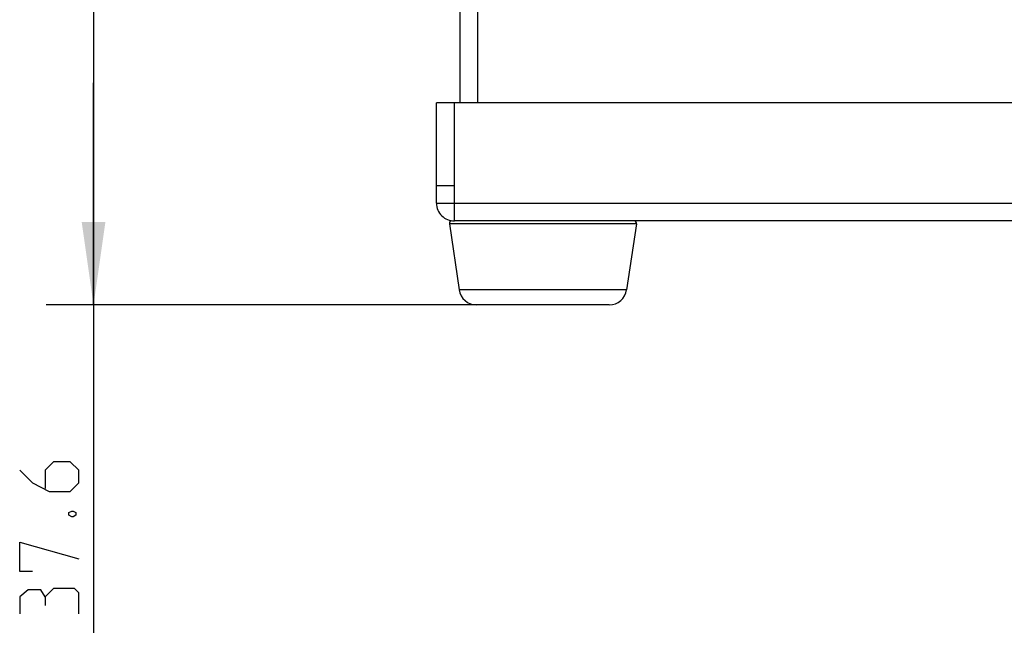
# Model space of a CAD drawing. Header units: millimetres. Extents: x 0 to 420, y 0 to 297.
# Tile 198 of 212: x 234 to 276, y 177 to 203. Entities that reach past the tile are written whole.
import ezdxf

# ---------------------------------------------------------------- set-up
doc = ezdxf.new("R2010")
doc.units = ezdxf.units.MM
doc.header["$LTSCALE"] = 23.1
doc.layers.get('0').update_dxf_attribs({"linetype": 'CONTINUOUS'})
doc.layers.add('DIM_PILOTEES', color=7, linetype='CONTINUOUS')
doc.styles.get("Standard").update_dxf_attribs({"font": 'txt', "width": 0.7})
doc.dimstyles.new('DIMSTYLE_4', dxfattribs={"dimtxt": 2.5, "dimasz": 3.5, "dimexe": 2, "dimexo": 0, "dimtad": 1, "dimlfac": 2, "dimdsep": 46, "dimtxsty": 'Standard', "dimblk": '_FILLED', "dimblk1": '_FILLED', "dimblk2": '_FILLED', "dimcen": 0.09, "dimazin": 2, "dimtp": 0.3, "dimtm": 0.3, "dimtfac": 1, "dimtofl": 0, "dimtmove": 0, "dimatfit": 3, "dimldrblk": '_FILLED', "dimfxl": 0, "dimtolj": 1, "dimarcsym": 0})

# ---------------------------------------------------------------- blocks, each defined once
blk = doc.blocks.new('_FILLED')
at = {"color": 0, "linetype": 'ByBlock'}
blk.add_solid([(0, 0), (-1, 0.143), (-1, -0.143)], dxfattribs=at)
blk = doc.blocks.new('*D8')
at = {"layer": 'DIM_PILOTEES', "color": 2, "linetype": 'Continuous'}
for p, q in [((242.782, 209.332), (235.516, 209.332)), ((237.516, 209.332), (237.516, 199.932)), ((237.516, 190.532), (237.516, 199.932)), ((237.516, 199.932), (237.516, 171.749)), ((253.729, 190.532), (235.516, 190.532))]:
    blk.add_line(p, q, dxfattribs=at)
at = {"layer": 'DIM_PILOTEES', "color": 2, "linetype": 'Continuous', "xscale": 3.5, "yscale": 3.5, "zscale": 3.5}
for p, rotation in [((237.516, 209.332), 90), ((237.516, 190.532), 270)]:
    blk.add_blockref('_FILLED', p, dxfattribs=dict(at, rotation=rotation))
at = {"layer": 'DIM_PILOTEES', "color": 2, "linetype": 'Continuous', "insert": (234.391, 184.606), "char_height": 2.5, "width": 19.28571, "attachment_point": 3, "rotation": 90, "line_spacing_factor": 0.9}
blk.add_mtext('{\\ftxt;\\W0.0001;\\H0.0001;\\~}{\\ftxt;\\W2.2857142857;\\H2.5; }{\\ftxt;\\W0.0001;\\H0.0001;\\~}{\\ftxt;\\W0.0001;\\H0.0001;\\~}{\\ftxt;\\W2.8571428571;\\H2.5; }{\\ftxt;\\W0.0001;\\H0.0001;\\~}', dxfattribs=at)

msp = doc.modelspace()

# ---------------------------------------------------------------- linework, layer by layer
at = {"color": 7, "linetype": 'Continuous'}
for p, q in [((253.0319, 199.0823), (253.0319, 249.8323)), ((253.7819, 199.0823), (253.7819, 249.8323)), ((252.0319, 194.8323), (252.0319, 199.0823)), ((344.0319, 199.0823), (252.0319, 199.0823)), ((252.7819, 199.0823), (252.7819, 195.5823)), ((252.0319, 195.5823), (252.7844, 195.5823)), ((252.7844, 194.0823), (252.7844, 195.5823)), ((252.0319, 194.8323), (344.0319, 194.8323)), ((252.5739, 193.9676), (252.9872, 191.1725)), ((260.49, 193.9676), (252.5739, 193.9676)), ((343.2819, 194.0823), (252.7819, 194.0823)), ((260.49, 193.9676), (260.0766, 191.1725)), ((260.0766, 191.1725), (252.9872, 191.1725)), ((259.3347, 190.5323), (253.7292, 190.5323))]:
    msp.add_line(p, q, dxfattribs=at)
for centre, radius, start, end in [((252.7819, 194.8323), 0.75, 180, 270.19086), ((252.6728, 193.9823), 0.1, 90, 188.41235), ((260.3911, 193.9823), 0.1, 351.58765, 90), ((253.7292, 191.2823), 0.75, 188.41235, 270), ((259.3347, 191.2823), 0.75, 270, 351.58765)]:
    msp.add_arc(centre, radius, start, end, dxfattribs=at)
at = {"layer": 'DIM_PILOTEES', "color": 2, "linetype": 'Continuous'}
for points in [[(234.3908, 183.5347), (234.9265, 182.999), (235.6408, 182.6419), (236.5337, 182.6419), (236.8908, 182.999), (236.8908, 183.5347), (236.5337, 183.8919), (235.8194, 183.8919), (235.4622, 183.5347), (235.4622, 182.7609)], [(236.4742, 181.749), (236.5932, 181.8085), (236.6527, 181.8085), (236.7718, 181.749), (236.7718, 181.63), (236.6527, 181.5704), (236.5932, 181.5704), (236.4742, 181.63), (236.4742, 181.749)], [(234.9265, 179.249), (234.3908, 179.249), (234.3908, 180.499), (236.8908, 179.7847)], [(235.4622, 178.1776), (235.2837, 178.4752), (234.748, 178.4752), (234.3908, 178.1776), (234.3908, 177.4633)], [(236.8908, 177.4633), (236.8908, 178.3561), (236.7122, 178.5347), (235.8194, 178.5347), (235.4622, 178.1776), (235.4622, 177.8204)]]:
    msp.add_lwpolyline(points, dxfattribs=at)

# ---------------------------------------------------------------- dimensions: what is measured, and where the dimension line sits
dim = msp.add_linear_dim(base=(237.5158, 209.3323), p1=(253.7292, 190.5323), p2=(242.7819, 209.3323), angle=90, text='{\\ftxt;\\W0.0001;\\H0.0001;\\~}{\\ftxt;\\W2.2857142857;\\H2.5; }{\\ftxt;\\W0.0001;\\H0.0001;\\~}{\\ftxt;\\W0.0001;\\H0.0001;\\~}{\\ftxt;\\W2.8571428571;\\H2.5; }{\\ftxt;\\W0.0001;\\H0.0001;\\~}', dimstyle='DIMSTYLE_4', dxfattribs=at)
dim.commit()
dim.dimension.update_dxf_attribs({"geometry": '*D8', "text_midpoint": (237.5158, 177.4633), "dimtype": 160})

doc.saveas('drawing.dxf')
